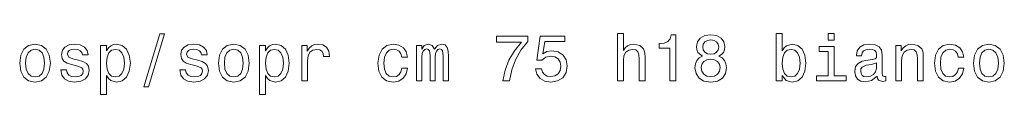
# Model space of a CAD drawing. Extents: x 219 to 1943, y 54 to 1421.
# Tile 6 of 7: x 1114 to 1415, y 1403 to 1421. Entities that reach past the tile are written whole.
import ezdxf

# ---------------------------------------------------------------- set-up
doc = ezdxf.new("R2010")
doc.units = 0

msp = doc.modelspace()

# ---------------------------------------------------------------- linework, layer by layer
at = {"color": 7, "lineweight": 13}
for points in [[(1151.75, 1404.94), (1153.14, 1404.94), (1158.03, 1421.2), (1156.61, 1421.2)], [(1261.39, 1406.82), (1263.43, 1406.82), (1264.1, 1410.14), (1265.27, 1413.25), (1266.92, 1416.14), (1269.08, 1418.84), (1269.08, 1420.51), (1259.48, 1420.51), (1259.48, 1418.68), (1267.14, 1418.68), (1264.92, 1415.95), (1263.25, 1413.11), (1262.08, 1410.08)], [(1271.34, 1410.47), (1271.78, 1408.81), (1272.77, 1407.52), (1274.22, 1406.71), (1276.08, 1406.41), (1278.12, 1406.78), (1279.71, 1407.76), (1280.72, 1409.34), (1281.1, 1411.35), (1280.76, 1413.23), (1279.79, 1414.7), (1278.28, 1415.65), (1276.32, 1415.99), (1274.81, 1415.75), (1273.64, 1415.09), (1274.2, 1418.86), (1280.33, 1418.86), (1280.33, 1420.51), (1272.85, 1420.51), (1271.74, 1413.09), (1273.35, 1413.09), (1274.52, 1414.04), (1276.02, 1414.38), (1277.31, 1414.16), (1278.3, 1413.51), (1278.92, 1412.52), (1279.14, 1411.25), (1278.92, 1409.98), (1278.28, 1408.99), (1277.29, 1408.37), (1276.02, 1408.15), (1274.95, 1408.29), (1274.12, 1408.75), (1273.52, 1409.48), (1273.21, 1410.47)], [(1296.45, 1406.82), (1298.23, 1406.82), (1298.23, 1413.07), (1298.41, 1414.5), (1298.99, 1415.55), (1299.9, 1416.2), (1301.11, 1416.44), (1302.08, 1416.24), (1302.69, 1415.69), (1302.99, 1414.78), (1303.09, 1413.57), (1303.09, 1406.82), (1304.86, 1406.82), (1304.86, 1413.94), (1304.78, 1415.37), (1304.42, 1416.56), (1303.23, 1417.65), (1301.38, 1418.03), (1300.37, 1417.89), (1299.5, 1417.51), (1298.77, 1416.9), (1298.23, 1416.07), (1298.23, 1421.3), (1296.45, 1421.3)], [(1312.41, 1406.82), (1314.25, 1406.82), (1314.25, 1420.92), (1312.87, 1420.92), (1312.51, 1419.69), (1311.78, 1418.86), (1310.67, 1418.37), (1309.14, 1418.21), (1309.14, 1416.78), (1312.41, 1416.78)], [(1322.42, 1414.36), (1321.39, 1413.8), (1320.68, 1413.01), (1320.24, 1412.02), (1320.1, 1410.83), (1320.42, 1409.03), (1321.35, 1407.64), (1322.86, 1406.75), (1324.92, 1406.41), (1326.95, 1406.75), (1328.47, 1407.64), (1329.4, 1409.03), (1329.74, 1410.83), (1329.58, 1412.02), (1329.15, 1413.01), (1328.43, 1413.8), (1327.42, 1414.36), (1328.23, 1414.84), (1328.79, 1415.51), (1329.13, 1416.32), (1329.25, 1417.31), (1328.93, 1418.74), (1328.08, 1419.89), (1326.71, 1420.63), (1324.92, 1420.92), (1323.1, 1420.63), (1321.73, 1419.89), (1320.86, 1418.74), (1320.56, 1417.31), (1320.66, 1416.32), (1321, 1415.51)], [(1346.7, 1408.49), (1348.01, 1406.94), (1349.81, 1406.43), (1351.5, 1406.82), (1352.86, 1407.97), (1353.7, 1409.8), (1354.03, 1412.24), (1353.7, 1414.68), (1352.84, 1416.5), (1351.5, 1417.63), (1349.81, 1418.03), (1348.03, 1417.51), (1347.31, 1416.86), (1346.7, 1415.99), (1346.7, 1421.3), (1344.93, 1421.3), (1344.93, 1406.82), (1346.7, 1406.82)], [(1362.66, 1421.3), (1360.78, 1421.3), (1360.78, 1419.28), (1362.66, 1419.28)], [(1113.77, 1412.22), (1114.09, 1409.76), (1115.02, 1407.95), (1116.49, 1406.82), (1118.47, 1406.43), (1120.42, 1406.82), (1121.9, 1407.92), (1122.82, 1409.74), (1123.17, 1412.22), (1122.82, 1414.68), (1121.9, 1416.52), (1120.42, 1417.63), (1118.47, 1418.03), (1116.49, 1417.63), (1115.02, 1416.5), (1114.09, 1414.68)], [(1131.74, 1413.13), (1130.03, 1413.53), (1128.76, 1414), (1128.33, 1414.95), (1128.45, 1415.61), (1128.88, 1416.09), (1129.56, 1416.4), (1130.55, 1416.52), (1131.5, 1416.4), (1132.25, 1416.03), (1132.73, 1415.49), (1132.93, 1414.76), (1134.67, 1414.76), (1134.67, 1414.8), (1134.36, 1416.12), (1133.54, 1417.14), (1132.25, 1417.79), (1130.55, 1418.03), (1128.84, 1417.79), (1127.59, 1417.12), (1126.8, 1416.14), (1126.56, 1414.88), (1126.74, 1413.67), (1127.3, 1412.83), (1128.23, 1412.22), (1129.58, 1411.8), (1131.56, 1411.31), (1132.77, 1410.81), (1133.09, 1410.41), (1133.21, 1409.8), (1133.03, 1409.05), (1132.55, 1408.49), (1131.76, 1408.13), (1130.71, 1408.01), (1129.6, 1408.13), (1128.8, 1408.55), (1128.25, 1409.24), (1128.03, 1410.18), (1126.31, 1410.18), (1126.6, 1408.57), (1127.42, 1407.4), (1128.74, 1406.69), (1130.55, 1406.43), (1132.45, 1406.69), (1133.84, 1407.4), (1134.69, 1408.53), (1134.99, 1410), (1134.77, 1411.27), (1134.14, 1412.14), (1133.11, 1412.71)], [(1140.25, 1415.97), (1140.25, 1417.65), (1138.48, 1417.65), (1138.48, 1402.62), (1140.25, 1402.62), (1140.25, 1408.47), (1140.88, 1407.52), (1141.59, 1406.9), (1143.36, 1406.43), (1145.06, 1406.82), (1146.39, 1407.97), (1147.25, 1409.78), (1147.58, 1412.24), (1147.25, 1414.68), (1146.39, 1416.5), (1145.06, 1417.63), (1143.36, 1418.03), (1142.39, 1417.91), (1141.57, 1417.53), (1140.86, 1416.88)], [(1168.17, 1413.13), (1166.46, 1413.53), (1165.19, 1414), (1164.76, 1414.95), (1164.89, 1415.61), (1165.31, 1416.09), (1165.99, 1416.4), (1166.98, 1416.52), (1167.93, 1416.4), (1168.68, 1416.03), (1169.16, 1415.49), (1169.36, 1414.76), (1171.1, 1414.76), (1171.1, 1414.8), (1170.8, 1416.12), (1169.97, 1417.14), (1168.68, 1417.79), (1166.98, 1418.03), (1165.27, 1417.79), (1164.02, 1417.12), (1163.23, 1416.14), (1162.99, 1414.88), (1163.17, 1413.67), (1163.74, 1412.83), (1164.66, 1412.22), (1166.01, 1411.8), (1167.99, 1411.31), (1169.2, 1410.81), (1169.52, 1410.41), (1169.65, 1409.8), (1169.46, 1409.05), (1168.98, 1408.49), (1168.19, 1408.13), (1167.14, 1408.01), (1166.03, 1408.13), (1165.23, 1408.55), (1164.68, 1409.24), (1164.46, 1410.18), (1162.75, 1410.18), (1163.03, 1408.57), (1163.86, 1407.4), (1165.17, 1406.69), (1166.98, 1406.43), (1168.88, 1406.69), (1170.27, 1407.4), (1171.12, 1408.53), (1171.42, 1410), (1171.2, 1411.27), (1170.57, 1412.14), (1169.54, 1412.71)], [(1174.49, 1412.22), (1174.81, 1409.76), (1175.74, 1407.95), (1177.21, 1406.82), (1179.19, 1406.43), (1181.14, 1406.82), (1182.62, 1407.92), (1183.54, 1409.74), (1183.89, 1412.22), (1183.54, 1414.68), (1182.62, 1416.52), (1181.14, 1417.63), (1179.19, 1418.03), (1177.21, 1417.63), (1175.74, 1416.5), (1174.81, 1414.68)], [(1188.83, 1415.97), (1188.83, 1417.65), (1187.06, 1417.65), (1187.06, 1402.62), (1188.83, 1402.62), (1188.83, 1408.47), (1189.46, 1407.52), (1190.16, 1406.9), (1191.94, 1406.43), (1193.63, 1406.82), (1194.96, 1407.97), (1195.83, 1409.78), (1196.15, 1412.24), (1195.83, 1414.68), (1194.96, 1416.5), (1193.63, 1417.63), (1191.94, 1418.03), (1190.97, 1417.91), (1190.14, 1417.53), (1189.44, 1416.88)], [(1199.97, 1406.82), (1201.74, 1406.82), (1201.74, 1413.01), (1201.92, 1414.5), (1202.47, 1415.57), (1203.35, 1416.22), (1204.54, 1416.44), (1205.43, 1416.3), (1206.1, 1415.89), (1206.5, 1415.21), (1206.64, 1414.28), (1208.44, 1414.28), (1208.2, 1415.91), (1207.53, 1417.08), (1206.42, 1417.79), (1204.91, 1418.03), (1203.88, 1417.87), (1202.99, 1417.47), (1202.2, 1416.78), (1201.58, 1415.85), (1201.58, 1417.65), (1199.97, 1417.65)], [(1230.49, 1414.06), (1232.24, 1414.06), (1231.88, 1415.67), (1231.01, 1416.94), (1229.66, 1417.73), (1227.91, 1418.03), (1225.97, 1417.63), (1224.5, 1416.5), (1223.57, 1414.66), (1223.25, 1412.2), (1223.55, 1409.76), (1224.46, 1407.95), (1225.89, 1406.82), (1227.84, 1406.43), (1229.58, 1406.73), (1230.93, 1407.58), (1231.86, 1408.91), (1232.26, 1410.69), (1230.57, 1410.69), (1230.27, 1409.56), (1229.7, 1408.71), (1228.89, 1408.19), (1227.91, 1408.03), (1226.67, 1408.29), (1225.79, 1409.09), (1225.24, 1410.41), (1225.06, 1412.26), (1225.24, 1414.08), (1225.81, 1415.39), (1226.71, 1416.2), (1227.91, 1416.48), (1228.95, 1416.3), (1229.74, 1415.83), (1230.27, 1415.07)], [(1235.03, 1406.82), (1236.66, 1406.82), (1236.66, 1414.06), (1236.76, 1415.15), (1237.06, 1415.93), (1237.53, 1416.4), (1238.13, 1416.58), (1238.62, 1416.42), (1238.94, 1416.01), (1239.1, 1415.33), (1239.16, 1414.42), (1239.16, 1406.82), (1240.69, 1406.82), (1240.69, 1414.06), (1240.8, 1415.13), (1241.1, 1415.91), (1241.58, 1416.4), (1242.19, 1416.58), (1242.67, 1416.42), (1242.99, 1416.01), (1243.2, 1414.42), (1243.2, 1406.82), (1244.83, 1406.82), (1244.83, 1414.3), (1244.73, 1415.85), (1244.41, 1417.04), (1243.76, 1417.77), (1242.71, 1418.03), (1241.48, 1417.63), (1240.53, 1416.46), (1239.79, 1417.61), (1238.54, 1418.03), (1237.39, 1417.63), (1236.6, 1416.5), (1236.6, 1417.65), (1235.03, 1417.65)], [(1322.48, 1417.14), (1322.64, 1418.03), (1323.12, 1418.72), (1323.89, 1419.14), (1324.92, 1419.3), (1325.93, 1419.14), (1326.69, 1418.72), (1327.18, 1418.03), (1327.36, 1417.14), (1327.18, 1416.24), (1326.69, 1415.53), (1325.93, 1415.07), (1324.92, 1414.92), (1323.89, 1415.09), (1323.12, 1415.53), (1322.64, 1416.24)], [(1362.6, 1408.31), (1362.6, 1417.29), (1358.04, 1417.29), (1358.04, 1415.77), (1360.82, 1415.77), (1360.82, 1408.31), (1357.19, 1408.31), (1357.19, 1406.82), (1366.27, 1406.82), (1366.27, 1408.31)], [(1375.75, 1408.23), (1375.75, 1408.17), (1375.85, 1407.48), (1376.16, 1407), (1377.43, 1406.61), (1378.42, 1406.78), (1378.42, 1408.15), (1377.99, 1408.09), (1377.43, 1408.35), (1377.33, 1409.16), (1377.33, 1414.76), (1377.08, 1416.2), (1376.38, 1417.2), (1375.15, 1417.81), (1373.41, 1418.03), (1371.72, 1417.79), (1370.47, 1417.1), (1369.68, 1416.03), (1369.42, 1414.62), (1369.42, 1414.5), (1371.01, 1414.5), (1371.15, 1415.35), (1371.6, 1415.95), (1372.32, 1416.32), (1373.35, 1416.46), (1374.34, 1416.36), (1375.05, 1416.05), (1375.47, 1415.53), (1375.61, 1414.8), (1375.53, 1413.96), (1375.21, 1413.53), (1374.4, 1413.33), (1372.89, 1413.17), (1371.15, 1412.81), (1369.92, 1412.16), (1369.2, 1411.15), (1368.97, 1409.66), (1369.18, 1408.33), (1369.8, 1407.34), (1370.81, 1406.71), (1372.2, 1406.49), (1374.08, 1406.92)], [(1381.46, 1406.82), (1383.24, 1406.82), (1383.24, 1413.07), (1383.42, 1414.5), (1384, 1415.55), (1384.91, 1416.2), (1386.12, 1416.44), (1387.09, 1416.24), (1387.69, 1415.69), (1388, 1414.78), (1388.1, 1413.57), (1388.1, 1406.82), (1389.87, 1406.82), (1389.87, 1413.94), (1389.79, 1415.37), (1389.43, 1416.56), (1388.24, 1417.65), (1386.38, 1418.03), (1385.35, 1417.89), (1384.49, 1417.51), (1383.74, 1416.86), (1383.16, 1415.99), (1383.16, 1417.65), (1381.46, 1417.65)], [(1400.5, 1414.06), (1402.26, 1414.06), (1401.9, 1415.67), (1401.03, 1416.94), (1399.68, 1417.73), (1397.92, 1418.03), (1395.99, 1417.63), (1394.51, 1416.5), (1393.59, 1414.66), (1393.26, 1412.2), (1393.57, 1409.76), (1394.47, 1407.95), (1395.91, 1406.82), (1397.86, 1406.43), (1399.6, 1406.73), (1400.95, 1407.58), (1401.88, 1408.91), (1402.28, 1410.69), (1400.59, 1410.69), (1400.28, 1409.56), (1399.72, 1408.71), (1398.91, 1408.19), (1397.92, 1408.03), (1396.69, 1408.29), (1395.8, 1409.09), (1395.26, 1410.41), (1395.08, 1412.26), (1395.26, 1414.08), (1395.82, 1415.39), (1396.73, 1416.2), (1397.92, 1416.48), (1398.97, 1416.3), (1399.76, 1415.83), (1400.28, 1415.07)], [(1405.23, 1412.22), (1405.55, 1409.76), (1406.48, 1407.95), (1407.95, 1406.82), (1409.93, 1406.43), (1411.88, 1406.82), (1413.35, 1407.92), (1414.28, 1409.74), (1414.63, 1412.22), (1414.28, 1414.68), (1413.35, 1416.52), (1411.88, 1417.63), (1409.93, 1418.03), (1407.95, 1417.63), (1406.48, 1416.5), (1405.55, 1414.68)], [(1115.58, 1412.24), (1115.76, 1414.06), (1116.33, 1415.37), (1117.24, 1416.18), (1118.47, 1416.46), (1119.68, 1416.18), (1120.59, 1415.39), (1121.15, 1414.06), (1121.35, 1412.24), (1121.15, 1410.41), (1120.59, 1409.07), (1119.68, 1408.27), (1118.47, 1408.01), (1117.24, 1408.27), (1116.33, 1409.07), (1115.76, 1410.41)], [(1143.06, 1408.03), (1141.87, 1408.29), (1141, 1409.09), (1140.46, 1410.41), (1140.27, 1412.24), (1140.46, 1414.06), (1141, 1415.37), (1141.87, 1416.16), (1143.06, 1416.44), (1144.15, 1416.16), (1145.01, 1415.35), (1145.56, 1414.04), (1145.76, 1412.24), (1145.56, 1410.43), (1145.01, 1409.09), (1144.15, 1408.29)], [(1176.3, 1412.24), (1176.48, 1414.06), (1177.05, 1415.37), (1177.96, 1416.18), (1179.19, 1416.46), (1180.4, 1416.18), (1181.31, 1415.39), (1181.87, 1414.06), (1182.07, 1412.24), (1181.87, 1410.41), (1181.31, 1409.07), (1180.4, 1408.27), (1179.19, 1408.01), (1177.96, 1408.27), (1177.05, 1409.07), (1176.48, 1410.41)], [(1191.63, 1408.03), (1190.44, 1408.29), (1189.58, 1409.09), (1189.03, 1410.41), (1188.85, 1412.24), (1189.03, 1414.06), (1189.58, 1415.37), (1190.44, 1416.16), (1191.63, 1416.44), (1192.72, 1416.16), (1193.59, 1415.35), (1194.14, 1414.04), (1194.34, 1412.24), (1194.14, 1410.43), (1193.59, 1409.09), (1192.72, 1408.29)], [(1352.21, 1412.24), (1352.01, 1410.43), (1351.46, 1409.09), (1350.6, 1408.29), (1349.51, 1408.03), (1348.32, 1408.29), (1347.45, 1409.09), (1346.91, 1410.41), (1346.72, 1412.24), (1346.91, 1414.06), (1347.45, 1415.37), (1348.32, 1416.16), (1349.51, 1416.44), (1350.6, 1416.16), (1351.46, 1415.35), (1352.01, 1414.04)], [(1407.04, 1412.24), (1407.22, 1414.06), (1407.79, 1415.37), (1408.69, 1416.18), (1409.93, 1416.46), (1411.14, 1416.18), (1412.04, 1415.39), (1412.61, 1414.06), (1412.81, 1412.24), (1412.61, 1410.41), (1412.04, 1409.07), (1411.14, 1408.27), (1409.93, 1408.01), (1408.69, 1408.27), (1407.79, 1409.07), (1407.22, 1410.41)], [(1322.03, 1410.87), (1322.21, 1411.94), (1322.8, 1412.75), (1323.71, 1413.27), (1324.92, 1413.45), (1326.11, 1413.27), (1327.01, 1412.75), (1327.6, 1411.94), (1327.8, 1410.87), (1327.6, 1409.72), (1327.01, 1408.85), (1326.11, 1408.29), (1324.92, 1408.11), (1323.71, 1408.29), (1322.8, 1408.85), (1322.21, 1409.72)], [(1375.55, 1410.61), (1375.31, 1409.56), (1374.66, 1408.75), (1373.69, 1408.23), (1372.5, 1408.05), (1371.74, 1408.15), (1371.19, 1408.47), (1370.85, 1409.03), (1370.75, 1409.82), (1370.83, 1410.53), (1371.15, 1411.03), (1372.44, 1411.6), (1374.08, 1411.84), (1375.55, 1412.32)]]:
    msp.add_lwpolyline(points, close=True, dxfattribs=at)

doc.saveas('drawing.dxf')
